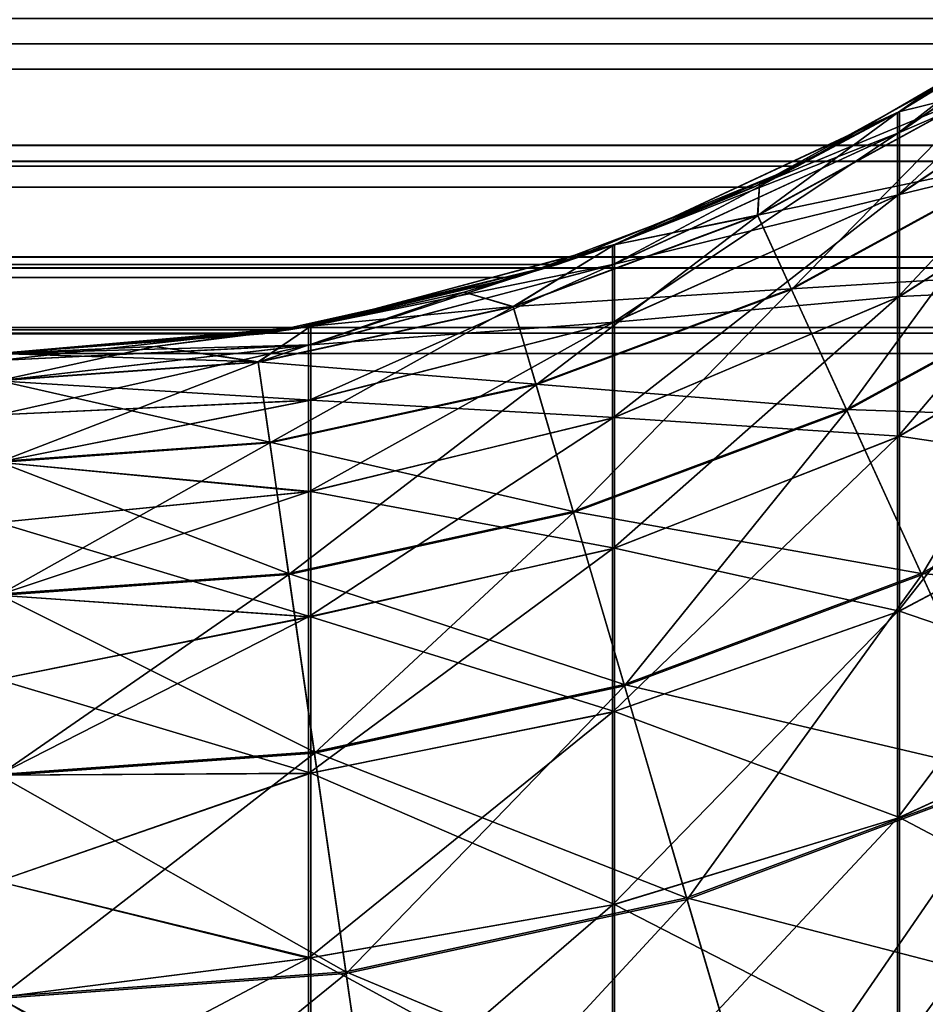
# Model space of a CAD drawing. Extents: x -547 to 547, y 0 to 578.
# Tile 185 of 256: x -361.988 to -361.485, y 558.639 to 559.185. Entities that reach past the tile are written whole.
import ezdxf

# ---------------------------------------------------------------- set-up
doc = ezdxf.new("R2010")
doc.units = 0
doc.header["$LTSCALE"] = 65.185185
for name, color, linetype in [('104', 7, 'CONTINUOUS'), ('106', 7, 'CONTINUOUS'), ('107', 7, 'CONTINUOUS'), ('109', 7, 'CONTINUOUS'), ('121', 7, 'CONTINUOUS'), ('128', 7, 'CONTINUOUS'), ('136', 7, 'CONTINUOUS'), ('144', 7, 'CONTINUOUS'), ('20', 7, 'CONTINUOUS'), ('3', 7, 'CONTINUOUS'), ('332', 7, 'CONTINUOUS'), ('335', 7, 'CONTINUOUS'), ('78', 7, 'CONTINUOUS'), ('82', 7, 'CONTINUOUS'), ('9', 7, 'CONTINUOUS')]:
    doc.layers.add(name, color=color, linetype=linetype)

msp = doc.modelspace()

# ---------------------------------------------------------------- linework, layer by layer
at = {"layer": '104', "color": 7, "linetype": 'CONTINUOUS'}
for points in [[(-361.5, 559.13397, -48.9), (-361.42642, 559.18085, -48.9), (-361.45115, 559.14597, -49.07365), (-361.5, 559.13397, -48.9)], [(-361.57827, 559.07655, -49.07365), (-361.5, 559.13397, -48.9), (-361.45115, 559.14597, -49.07365), (-361.57827, 559.07655, -49.07365)], [(-361.57827, 559.07655, -49.07365), (-361.45115, 559.14597, -49.07365), (-361.55951, 559.03546, -49.24218), (-361.57827, 559.07655, -49.07365)], [(-361.55951, 559.03546, -49.24218), (-361.45115, 559.14597, -49.07365), (-361.42672, 559.10796, -49.24218), (-361.55951, 559.03546, -49.24218)], [(-361.57738, 559.09369, -48.9), (-361.5, 559.13397, -48.9), (-361.57827, 559.07655, -49.07365), (-361.57738, 559.09369, -48.9)], [(-361.55951, 559.03546, -49.24218), (-361.42672, 559.10796, -49.24218), (-361.52886, 558.96834, -49.4003), (-361.55951, 559.03546, -49.24218)], [(-361.52886, 558.96834, -49.4003), (-361.42672, 559.10796, -49.24218), (-361.38683, 559.04589, -49.4003), (-361.52886, 558.96834, -49.4003)], [(-361.65798, 559.06031, -48.9), (-361.57738, 559.09369, -48.9), (-361.57827, 559.07655, -49.07365), (-361.65798, 559.06031, -48.9)], [(-361.71399, 559.02593, -49.07365), (-361.65798, 559.06031, -48.9), (-361.57827, 559.07655, -49.07365), (-361.71399, 559.02593, -49.07365)], [(-361.71399, 559.02593, -49.07365), (-361.57827, 559.07655, -49.07365), (-361.70126, 558.98259, -49.24218), (-361.71399, 559.02593, -49.07365)], [(-361.70126, 558.98259, -49.24218), (-361.57827, 559.07655, -49.07365), (-361.55951, 559.03546, -49.24218), (-361.70126, 558.98259, -49.24218)], [(-361.74118, 559.03407, -48.9), (-361.65798, 559.06031, -48.9), (-361.71399, 559.02593, -49.07365), (-361.74118, 559.03407, -48.9)], [(-361.52886, 558.96834, -49.4003), (-361.38683, 559.04589, -49.4003), (-361.48726, 558.87725, -49.54319), (-361.52886, 558.96834, -49.4003)], [(-361.48726, 558.87725, -49.54319), (-361.38683, 559.04589, -49.4003), (-361.33269, 558.96165, -49.54319), (-361.48726, 558.87725, -49.54319)], [(-361.70126, 558.98259, -49.24218), (-361.55951, 559.03546, -49.24218), (-361.68047, 558.91179, -49.4003), (-361.70126, 558.98259, -49.24218)], [(-361.68047, 558.91179, -49.4003), (-361.55951, 559.03546, -49.24218), (-361.52886, 558.96834, -49.4003), (-361.68047, 558.91179, -49.4003)], [(-361.82635, 559.01519, -48.9), (-361.74118, 559.03407, -48.9), (-361.85552, 558.99514, -49.07365), (-361.82635, 559.01519, -48.9)], [(-361.85552, 558.99514, -49.07365), (-361.74118, 559.03407, -48.9), (-361.71399, 559.02593, -49.07365), (-361.85552, 558.99514, -49.07365)], [(-361.85552, 558.99514, -49.07365), (-361.71399, 559.02593, -49.07365), (-361.84909, 558.95043, -49.24218), (-361.85552, 558.99514, -49.07365)], [(-361.84909, 558.95043, -49.24218), (-361.71399, 559.02593, -49.07365), (-361.70126, 558.98259, -49.24218), (-361.84909, 558.95043, -49.24218)], [(-361.91284, 559.00381, -48.9), (-361.82635, 559.01519, -48.9), (-361.85552, 558.99514, -49.07365), (-361.91284, 559.00381, -48.9)], [(-362, 559, -48.9), (-361.91284, 559.00381, -48.9), (-362, 558.98481, -49.07365), (-362, 559, -48.9)], [(-362, 558.98481, -49.07365), (-361.91284, 559.00381, -48.9), (-361.85552, 558.99514, -49.07365), (-362, 558.98481, -49.07365)], [(-362, 558.93963, -49.24218), (-362, 558.98481, -49.07365), (-361.85552, 558.99514, -49.07365), (-362, 558.93963, -49.24218)], [(-362, 558.93963, -49.24218), (-361.85552, 558.99514, -49.07365), (-361.84909, 558.95043, -49.24218), (-362, 558.93963, -49.24218)], [(-361.84909, 558.95043, -49.24218), (-361.70126, 558.98259, -49.24218), (-361.83859, 558.87739, -49.4003), (-361.84909, 558.95043, -49.24218)], [(-361.83859, 558.87739, -49.4003), (-361.70126, 558.98259, -49.24218), (-361.68047, 558.91179, -49.4003), (-361.83859, 558.87739, -49.4003)], [(-361.68047, 558.91179, -49.4003), (-361.52886, 558.96834, -49.4003), (-361.65226, 558.81571, -49.54319), (-361.68047, 558.91179, -49.4003)], [(-361.65226, 558.81571, -49.54319), (-361.52886, 558.96834, -49.4003), (-361.48726, 558.87725, -49.54319), (-361.65226, 558.81571, -49.54319)], [(-361.48726, 558.87725, -49.54319), (-361.33269, 558.96165, -49.54319), (-361.43597, 558.76495, -49.66649), (-361.48726, 558.87725, -49.54319)], [(-362, 558.86585, -49.4003), (-362, 558.93963, -49.24218), (-361.84909, 558.95043, -49.24218), (-362, 558.86585, -49.4003)], [(-362, 558.86585, -49.4003), (-361.84909, 558.95043, -49.24218), (-361.83859, 558.87739, -49.4003), (-362, 558.86585, -49.4003)], [(-361.83859, 558.87739, -49.4003), (-361.68047, 558.91179, -49.4003), (-361.82434, 558.77827, -49.54319), (-361.83859, 558.87739, -49.4003)], [(-361.82434, 558.77827, -49.54319), (-361.68047, 558.91179, -49.4003), (-361.65226, 558.81571, -49.54319), (-361.82434, 558.77827, -49.54319)], [(-362, 558.76571, -49.54319), (-362, 558.86585, -49.4003), (-361.83859, 558.87739, -49.4003), (-362, 558.76571, -49.54319)], [(-362, 558.76571, -49.54319), (-361.83859, 558.87739, -49.4003), (-361.82434, 558.77827, -49.54319), (-362, 558.76571, -49.54319)], [(-361.65226, 558.81571, -49.54319), (-361.48726, 558.87725, -49.54319), (-361.61748, 558.69725, -49.66649), (-361.65226, 558.81571, -49.54319)], [(-361.61748, 558.69725, -49.66649), (-361.48726, 558.87725, -49.54319), (-361.43597, 558.76495, -49.66649), (-361.61748, 558.69725, -49.66649)], [(-361.82434, 558.77827, -49.54319), (-361.65226, 558.81571, -49.54319), (-361.80677, 558.65607, -49.66649), (-361.82434, 558.77827, -49.54319)], [(-361.80677, 558.65607, -49.66649), (-361.65226, 558.81571, -49.54319), (-361.61748, 558.69725, -49.66649), (-361.80677, 558.65607, -49.66649)], [(-362, 558.64225, -49.66649), (-362, 558.76571, -49.54319), (-361.82434, 558.77827, -49.54319), (-362, 558.64225, -49.66649)], [(-362, 558.64225, -49.66649), (-361.82434, 558.77827, -49.54319), (-361.80677, 558.65607, -49.66649), (-362, 558.64225, -49.66649)], [(-361.61748, 558.69725, -49.66649), (-361.43597, 558.76495, -49.66649), (-361.57719, 558.56004, -49.76646), (-361.61748, 558.69725, -49.66649)], [(-361.57719, 558.56004, -49.76646), (-361.43597, 558.76495, -49.66649), (-361.37656, 558.63486, -49.76646), (-361.57719, 558.56004, -49.76646)], [(-361.80677, 558.65607, -49.66649), (-361.61748, 558.69725, -49.66649), (-361.78642, 558.51452, -49.76646), (-361.80677, 558.65607, -49.66649)], [(-361.78642, 558.51452, -49.76646), (-361.61748, 558.69725, -49.66649), (-361.57719, 558.56004, -49.76646), (-361.78642, 558.51452, -49.76646)], [(-362, 558.49924, -49.76646), (-362, 558.64225, -49.66649), (-361.80677, 558.65607, -49.66649), (-362, 558.49924, -49.76646)], [(-362, 558.49924, -49.76646), (-361.80677, 558.65607, -49.66649), (-361.78642, 558.51452, -49.76646), (-362, 558.49924, -49.76646)]]:
    msp.add_3dface(points, dxfattribs=at)
at = {"layer": '106', "color": 7, "linetype": 'CONTINUOUS'}
for points in [[(-361.35775, 559.23351, -35.9), (-361.50076, 559.13354, -35.9), (-361.50076, 559.122, -35.73868), (-361.35775, 559.23351, -35.9)], [(-361.35775, 559.23351, -35.9), (-361.50076, 559.122, -35.73868), (-361.35775, 559.22095, -35.72445), (-361.35775, 559.23351, -35.9)], [(-361.50076, 559.122, -35.73868), (-361.50076, 559.08762, -35.58065), (-361.35775, 559.22095, -35.72445), (-361.50076, 559.122, -35.73868)], [(-361.35775, 559.22095, -35.72445), (-361.50076, 559.08762, -35.58065), (-361.35775, 559.18354, -35.55248), (-361.35775, 559.22095, -35.72445)], [(-361.50076, 559.08762, -35.58065), (-361.50076, 559.0311, -35.42911), (-361.35775, 559.18354, -35.55248), (-361.50076, 559.08762, -35.58065)], [(-361.35775, 559.18354, -35.55248), (-361.50076, 559.0311, -35.42911), (-361.35775, 559.12204, -35.38758), (-361.35775, 559.18354, -35.55248)], [(-361.50076, 559.13354, -35.9), (-361.65896, 559.05995, -35.9), (-361.65896, 559.04916, -35.74915), (-361.50076, 559.13354, -35.9)], [(-361.50076, 559.13354, -35.9), (-361.65896, 559.04916, -35.74915), (-361.50076, 559.122, -35.73868), (-361.50076, 559.13354, -35.9)], [(-361.65896, 559.04916, -35.74915), (-361.65896, 559.01701, -35.60138), (-361.50076, 559.122, -35.73868), (-361.65896, 559.04916, -35.74915)], [(-361.50076, 559.122, -35.73868), (-361.65896, 559.01701, -35.60138), (-361.50076, 559.08762, -35.58065), (-361.50076, 559.122, -35.73868)], [(-361.50076, 559.0311, -35.42911), (-361.50076, 558.95359, -35.28716), (-361.35775, 559.12204, -35.38758), (-361.50076, 559.0311, -35.42911)], [(-361.35775, 559.12204, -35.38758), (-361.50076, 558.95359, -35.28716), (-361.35775, 559.03769, -35.23312), (-361.35775, 559.12204, -35.38758)], [(-361.65896, 559.01701, -35.60138), (-361.65896, 558.96416, -35.45968), (-361.50076, 559.08762, -35.58065), (-361.65896, 559.01701, -35.60138)], [(-361.50076, 559.08762, -35.58065), (-361.65896, 558.96416, -35.45968), (-361.50076, 559.0311, -35.42911), (-361.50076, 559.08762, -35.58065)], [(-361.65896, 559.05995, -35.9), (-361.82756, 559.01498, -35.9), (-361.82756, 559.00465, -35.75555), (-361.65896, 559.05995, -35.9)], [(-361.65896, 559.05995, -35.9), (-361.82756, 559.00465, -35.75555), (-361.65896, 559.04916, -35.74915), (-361.65896, 559.05995, -35.9)], [(-361.82756, 559.00465, -35.75555), (-361.82756, 558.97387, -35.61405), (-361.65896, 559.04916, -35.74915), (-361.82756, 559.00465, -35.75555)], [(-361.65896, 559.04916, -35.74915), (-361.82756, 558.97387, -35.61405), (-361.65896, 559.01701, -35.60138), (-361.65896, 559.04916, -35.74915)], [(-361.50076, 558.95359, -35.28716), (-361.50076, 558.85667, -35.15769), (-361.35775, 559.03769, -35.23312), (-361.50076, 558.95359, -35.28716)], [(-361.35775, 559.03769, -35.23312), (-361.50076, 558.85667, -35.15769), (-361.35775, 558.93222, -35.09222), (-361.35775, 559.03769, -35.23312)], [(-361.65896, 558.96416, -35.45968), (-361.65896, 558.89169, -35.32695), (-361.50076, 559.0311, -35.42911), (-361.65896, 558.96416, -35.45968)], [(-361.50076, 559.0311, -35.42911), (-361.65896, 558.89169, -35.32695), (-361.50076, 558.95359, -35.28716), (-361.50076, 559.0311, -35.42911)], [(-361.82756, 559.01498, -35.9), (-362, 559, -35.9), (-362, 558.99619, -35.81284), (-361.82756, 559.01498, -35.9)], [(-361.82756, 559.01498, -35.9), (-362, 558.99619, -35.81284), (-361.82756, 559.00465, -35.75555), (-361.82756, 559.01498, -35.9)], [(-361.82756, 558.97387, -35.61405), (-361.82756, 558.92326, -35.47836), (-361.65896, 559.01701, -35.60138), (-361.82756, 558.97387, -35.61405)], [(-361.65896, 559.01701, -35.60138), (-361.82756, 558.92326, -35.47836), (-361.65896, 558.96416, -35.45968), (-361.65896, 559.01701, -35.60138)], [(-362, 558.99619, -35.81284), (-362, 558.98481, -35.72635), (-361.82756, 559.00465, -35.75555), (-362, 558.99619, -35.81284)], [(-362, 558.98481, -35.72635), (-362, 558.96593, -35.64118), (-361.82756, 559.00465, -35.75555), (-362, 558.98481, -35.72635)], [(-361.82756, 559.00465, -35.75555), (-362, 558.96593, -35.64118), (-361.82756, 558.97387, -35.61405), (-361.82756, 559.00465, -35.75555)], [(-362, 558.96593, -35.64118), (-362, 558.93969, -35.55798), (-361.82756, 558.97387, -35.61405), (-362, 558.96593, -35.64118)], [(-361.82756, 558.97387, -35.61405), (-362, 558.93969, -35.55798), (-361.82756, 558.92326, -35.47836), (-361.82756, 558.97387, -35.61405)], [(-361.82756, 558.92326, -35.47836), (-361.82756, 558.85386, -35.35126), (-361.65896, 558.96416, -35.45968), (-361.82756, 558.92326, -35.47836)], [(-361.65896, 558.96416, -35.45968), (-361.82756, 558.85386, -35.35126), (-361.65896, 558.89169, -35.32695), (-361.65896, 558.96416, -35.45968)], [(-361.65896, 558.89169, -35.32695), (-361.65896, 558.80106, -35.20588), (-361.50076, 558.95359, -35.28716), (-361.65896, 558.89169, -35.32695)], [(-361.50076, 558.95359, -35.28716), (-361.65896, 558.80106, -35.20588), (-361.50076, 558.85667, -35.15769), (-361.50076, 558.95359, -35.28716)], [(-362, 558.93969, -35.55798), (-362, 558.90631, -35.47738), (-361.82756, 558.92326, -35.47836), (-362, 558.93969, -35.55798)], [(-361.50076, 558.85667, -35.15769), (-361.50076, 558.74231, -35.04333), (-361.35775, 558.93222, -35.09222), (-361.50076, 558.85667, -35.15769)], [(-361.35775, 558.93222, -35.09222), (-361.50076, 558.74231, -35.04333), (-361.35775, 558.80778, -34.96778), (-361.35775, 558.93222, -35.09222)], [(-362, 558.90631, -35.47738), (-362, 558.86603, -35.4), (-361.82756, 558.92326, -35.47836), (-362, 558.90631, -35.47738)], [(-361.82756, 558.92326, -35.47836), (-362, 558.86603, -35.4), (-361.82756, 558.85386, -35.35126), (-361.82756, 558.92326, -35.47836)], [(-361.82756, 558.85386, -35.35126), (-361.82756, 558.76707, -35.23533), (-361.65896, 558.89169, -35.32695), (-361.82756, 558.85386, -35.35126)], [(-361.65896, 558.89169, -35.32695), (-361.82756, 558.76707, -35.23533), (-361.65896, 558.80106, -35.20588), (-361.65896, 558.89169, -35.32695)], [(-362, 558.86603, -35.4), (-362, 558.81915, -35.32642), (-361.82756, 558.85386, -35.35126), (-362, 558.86603, -35.4)], [(-361.65896, 558.80106, -35.20588), (-361.65896, 558.69412, -35.09894), (-361.50076, 558.85667, -35.15769), (-361.65896, 558.80106, -35.20588)], [(-361.50076, 558.85667, -35.15769), (-361.65896, 558.69412, -35.09894), (-361.50076, 558.74231, -35.04333), (-361.50076, 558.85667, -35.15769)], [(-362, 558.81915, -35.32642), (-362, 558.76604, -35.25721), (-361.82756, 558.85386, -35.35126), (-362, 558.81915, -35.32642)], [(-361.82756, 558.85386, -35.35126), (-362, 558.76604, -35.25721), (-361.82756, 558.76707, -35.23533), (-361.82756, 558.85386, -35.35126)], [(-361.50076, 558.74231, -35.04333), (-361.50076, 558.61284, -34.94641), (-361.35775, 558.80778, -34.96778), (-361.50076, 558.74231, -35.04333)], [(-361.35775, 558.80778, -34.96778), (-361.50076, 558.61284, -34.94641), (-361.35775, 558.66688, -34.86231), (-361.35775, 558.80778, -34.96778)], [(-361.82756, 558.76707, -35.23533), (-361.82756, 558.66467, -35.13293), (-361.65896, 558.80106, -35.20588), (-361.82756, 558.76707, -35.23533)], [(-361.65896, 558.80106, -35.20588), (-361.82756, 558.66467, -35.13293), (-361.65896, 558.69412, -35.09894), (-361.65896, 558.80106, -35.20588)], [(-362, 558.76604, -35.25721), (-362, 558.70711, -35.19289), (-361.82756, 558.76707, -35.23533), (-362, 558.76604, -35.25721)], [(-361.82756, 558.76707, -35.23533), (-362, 558.70711, -35.19289), (-361.82756, 558.66467, -35.13293), (-361.82756, 558.76707, -35.23533)], [(-361.65896, 558.69412, -35.09894), (-361.65896, 558.57305, -35.00831), (-361.50076, 558.74231, -35.04333), (-361.65896, 558.69412, -35.09894)], [(-361.50076, 558.74231, -35.04333), (-361.65896, 558.57305, -35.00831), (-361.50076, 558.61284, -34.94641), (-361.50076, 558.74231, -35.04333)], [(-362, 558.70711, -35.19289), (-362, 558.64279, -35.13396), (-361.82756, 558.66467, -35.13293), (-362, 558.70711, -35.19289)], [(-361.82756, 558.66467, -35.13293), (-361.82756, 558.54874, -35.04614), (-361.65896, 558.69412, -35.09894), (-361.82756, 558.66467, -35.13293)], [(-361.65896, 558.69412, -35.09894), (-361.82756, 558.54874, -35.04614), (-361.65896, 558.57305, -35.00831), (-361.65896, 558.69412, -35.09894)], [(-362, 558.64279, -35.13396), (-362, 558.57358, -35.08085), (-361.82756, 558.66467, -35.13293), (-362, 558.64279, -35.13396)], [(-361.82756, 558.66467, -35.13293), (-362, 558.57358, -35.08085), (-361.82756, 558.54874, -35.04614), (-361.82756, 558.66467, -35.13293)], [(-361.50076, 558.61284, -34.94641), (-361.50076, 558.47089, -34.8689), (-361.35775, 558.66688, -34.86231), (-361.50076, 558.61284, -34.94641)], [(-361.35775, 558.66688, -34.86231), (-361.50076, 558.47089, -34.8689), (-361.35775, 558.51242, -34.77796), (-361.35775, 558.66688, -34.86231)]]:
    msp.add_3dface(points, dxfattribs=at)
at = {"layer": '107', "color": 7, "linetype": 'CONTINUOUS'}
for points in [[(-361.42642, 559.18085, 41.9), (-361.5, 559.13397, 41.9), (-361.45126, 559.14614, 42.07244), (-361.42642, 559.18085, 41.9)], [(-361.45126, 559.14614, 42.07244), (-361.57738, 559.09369, 41.9), (-361.57836, 559.07674, 42.07244), (-361.45126, 559.14614, 42.07244)], [(-361.45126, 559.14614, 42.07244), (-361.57836, 559.07674, 42.07244), (-361.42695, 559.10831, 42.24104), (-361.45126, 559.14614, 42.07244)], [(-361.5, 559.13397, 41.9), (-361.57738, 559.09369, 41.9), (-361.45126, 559.14614, 42.07244), (-361.5, 559.13397, 41.9)], [(-361.42695, 559.10831, 42.24104), (-361.57836, 559.07674, 42.07244), (-361.55968, 559.03584, 42.24104), (-361.42695, 559.10831, 42.24104)], [(-361.42695, 559.10831, 42.24104), (-361.55968, 559.03584, 42.24104), (-361.38716, 559.04641, 42.39924), (-361.42695, 559.10831, 42.24104)], [(-361.57738, 559.09369, 41.9), (-361.65798, 559.06031, 41.9), (-361.57836, 559.07674, 42.07244), (-361.57738, 559.09369, 41.9)], [(-361.57836, 559.07674, 42.07244), (-361.65798, 559.06031, 41.9), (-361.71405, 559.02613, 42.07244), (-361.57836, 559.07674, 42.07244)], [(-361.57836, 559.07674, 42.07244), (-361.71405, 559.02613, 42.07244), (-361.55968, 559.03584, 42.24104), (-361.57836, 559.07674, 42.07244)], [(-361.65798, 559.06031, 41.9), (-361.74118, 559.03407, 41.9), (-361.71405, 559.02613, 42.07244), (-361.65798, 559.06031, 41.9)], [(-361.38716, 559.04641, 42.39924), (-361.55968, 559.03584, 42.24104), (-361.52911, 558.9689, 42.39924), (-361.38716, 559.04641, 42.39924)], [(-361.38716, 559.04641, 42.39924), (-361.52911, 558.9689, 42.39924), (-361.33312, 558.96231, 42.54225), (-361.38716, 559.04641, 42.39924)], [(-361.55968, 559.03584, 42.24104), (-361.71405, 559.02613, 42.07244), (-361.70138, 558.98299, 42.24104), (-361.55968, 559.03584, 42.24104)], [(-361.55968, 559.03584, 42.24104), (-361.70138, 558.98299, 42.24104), (-361.52911, 558.9689, 42.39924), (-361.55968, 559.03584, 42.24104)], [(-361.74118, 559.03407, 41.9), (-361.82635, 559.01519, 41.9), (-361.71405, 559.02613, 42.07244), (-361.74118, 559.03407, 41.9)], [(-361.71405, 559.02613, 42.07244), (-361.82635, 559.01519, 41.9), (-361.85555, 558.99535, 42.07244), (-361.71405, 559.02613, 42.07244)], [(-361.71405, 559.02613, 42.07244), (-361.85555, 558.99535, 42.07244), (-361.70138, 558.98299, 42.24104), (-361.71405, 559.02613, 42.07244)], [(-361.82635, 559.01519, 41.9), (-361.91284, 559.00381, 41.9), (-361.85555, 558.99535, 42.07244), (-361.82635, 559.01519, 41.9)], [(-361.91284, 559.00381, 41.9), (-362, 559, 41.9), (-361.85555, 558.99535, 42.07244), (-361.91284, 559.00381, 41.9)], [(-362, 559, 41.9), (-362, 558.98502, 42.07244), (-361.85555, 558.99535, 42.07244), (-362, 559, 41.9)], [(-361.85555, 558.99535, 42.07244), (-362, 558.98502, 42.07244), (-361.84915, 558.95084, 42.24104), (-361.85555, 558.99535, 42.07244)], [(-361.70138, 558.98299, 42.24104), (-361.85555, 558.99535, 42.07244), (-361.84915, 558.95084, 42.24104), (-361.70138, 558.98299, 42.24104)], [(-362, 558.98502, 42.07244), (-362, 558.94005, 42.24104), (-361.84915, 558.95084, 42.24104), (-362, 558.98502, 42.07244)], [(-361.70138, 558.98299, 42.24104), (-361.84915, 558.95084, 42.24104), (-361.68065, 558.91238, 42.39924), (-361.70138, 558.98299, 42.24104)], [(-361.52911, 558.9689, 42.39924), (-361.70138, 558.98299, 42.24104), (-361.68065, 558.91238, 42.39924), (-361.52911, 558.9689, 42.39924)], [(-361.52911, 558.9689, 42.39924), (-361.68065, 558.91238, 42.39924), (-361.48758, 558.87796, 42.54225), (-361.52911, 558.9689, 42.39924)], [(-361.33312, 558.96231, 42.54225), (-361.52911, 558.9689, 42.39924), (-361.48758, 558.87796, 42.54225), (-361.33312, 558.96231, 42.54225)], [(-361.33312, 558.96231, 42.54225), (-361.48758, 558.87796, 42.54225), (-361.26645, 558.85858, 42.66571), (-361.33312, 558.96231, 42.54225)], [(-361.84915, 558.95084, 42.24104), (-362, 558.94005, 42.24104), (-361.83868, 558.878, 42.39924), (-361.84915, 558.95084, 42.24104)], [(-361.68065, 558.91238, 42.39924), (-361.84915, 558.95084, 42.24104), (-361.83868, 558.878, 42.39924), (-361.68065, 558.91238, 42.39924)], [(-362, 558.94005, 42.24104), (-362, 558.86646, 42.39924), (-361.83868, 558.878, 42.39924), (-362, 558.94005, 42.24104)], [(-361.68065, 558.91238, 42.39924), (-361.83868, 558.878, 42.39924), (-361.65248, 558.81646, 42.54225), (-361.68065, 558.91238, 42.39924)], [(-361.48758, 558.87796, 42.54225), (-361.68065, 558.91238, 42.39924), (-361.65248, 558.81646, 42.54225), (-361.48758, 558.87796, 42.54225)], [(-361.83868, 558.878, 42.39924), (-362, 558.86646, 42.39924), (-361.82445, 558.77905, 42.54225), (-361.83868, 558.878, 42.39924)], [(-361.65248, 558.81646, 42.54225), (-361.83868, 558.878, 42.39924), (-361.82445, 558.77905, 42.54225), (-361.65248, 558.81646, 42.54225)], [(-361.48758, 558.87796, 42.54225), (-361.65248, 558.81646, 42.54225), (-361.43636, 558.7658, 42.66571), (-361.48758, 558.87796, 42.54225)], [(-361.26645, 558.85858, 42.66571), (-361.48758, 558.87796, 42.54225), (-361.43636, 558.7658, 42.66571), (-361.26645, 558.85858, 42.66571)], [(-362, 558.86646, 42.39924), (-362, 558.76649, 42.54225), (-361.82445, 558.77905, 42.54225), (-362, 558.86646, 42.39924)], [(-361.65248, 558.81646, 42.54225), (-361.82445, 558.77905, 42.54225), (-361.61774, 558.69815, 42.66571), (-361.65248, 558.81646, 42.54225)], [(-361.43636, 558.7658, 42.66571), (-361.65248, 558.81646, 42.54225), (-361.61774, 558.69815, 42.66571), (-361.43636, 558.7658, 42.66571)], [(-361.82445, 558.77905, 42.54225), (-362, 558.76649, 42.54225), (-361.80691, 558.657, 42.66571), (-361.82445, 558.77905, 42.54225)], [(-361.61774, 558.69815, 42.66571), (-361.82445, 558.77905, 42.54225), (-361.80691, 558.657, 42.66571), (-361.61774, 558.69815, 42.66571)], [(-362, 558.76649, 42.54225), (-362, 558.64319, 42.66571), (-361.80691, 558.657, 42.66571), (-362, 558.76649, 42.54225)], [(-361.43636, 558.7658, 42.66571), (-361.61774, 558.69815, 42.66571), (-361.377, 558.63583, 42.76585), (-361.43636, 558.7658, 42.66571)], [(-361.61774, 558.69815, 42.66571), (-361.80691, 558.657, 42.66571), (-361.57749, 558.56105, 42.76585), (-361.61774, 558.69815, 42.66571)], [(-361.377, 558.63583, 42.76585), (-361.61774, 558.69815, 42.66571), (-361.57749, 558.56105, 42.76585), (-361.377, 558.63583, 42.76585)], [(-361.80691, 558.657, 42.66571), (-362, 558.64319, 42.66571), (-361.78657, 558.51557, 42.76585), (-361.80691, 558.657, 42.66571)], [(-361.57749, 558.56105, 42.76585), (-361.80691, 558.657, 42.66571), (-361.78657, 558.51557, 42.76585), (-361.57749, 558.56105, 42.76585)], [(-362, 558.64319, 42.66571), (-362, 558.5003, 42.76585), (-361.78657, 558.51557, 42.76585), (-362, 558.64319, 42.66571)]]:
    msp.add_3dface(points, dxfattribs=at)
at = {"layer": '109', "color": 7, "linetype": 'CONTINUOUS'}
for points in [[(-361.4997, 559.13415, 28.9), (-361.35681, 559.23429, 28.9), (-361.35681, 559.22173, 28.72434), (-361.4997, 559.13415, 28.9)], [(-361.4997, 559.12261, 28.73859), (-361.4997, 559.13415, 28.9), (-361.35681, 559.22173, 28.72434), (-361.4997, 559.12261, 28.73859)], [(-361.35681, 559.18429, 28.55226), (-361.4997, 559.12261, 28.73859), (-361.35681, 559.22173, 28.72434), (-361.35681, 559.18429, 28.55226)], [(-361.4997, 559.08821, 28.58047), (-361.4997, 559.12261, 28.73859), (-361.35681, 559.18429, 28.55226), (-361.4997, 559.08821, 28.58047)], [(-361.35681, 559.12275, 28.38726), (-361.4997, 559.08821, 28.58047), (-361.35681, 559.18429, 28.55226), (-361.35681, 559.12275, 28.38726)], [(-361.65782, 559.06037, 28.9), (-361.4997, 559.13415, 28.9), (-361.4997, 559.12261, 28.73859), (-361.65782, 559.06037, 28.9)], [(-361.65782, 559.04957, 28.74909), (-361.65782, 559.06037, 28.9), (-361.4997, 559.12261, 28.73859), (-361.65782, 559.04957, 28.74909)], [(-361.4997, 559.08821, 28.58047), (-361.65782, 559.04957, 28.74909), (-361.4997, 559.12261, 28.73859), (-361.4997, 559.08821, 28.58047)], [(-361.4997, 559.03166, 28.42886), (-361.4997, 559.08821, 28.58047), (-361.35681, 559.12275, 28.38726), (-361.4997, 559.03166, 28.42886)], [(-361.35681, 559.03835, 28.23269), (-361.4997, 559.03166, 28.42886), (-361.35681, 559.12275, 28.38726), (-361.35681, 559.03835, 28.23269)], [(-361.65782, 559.01741, 28.60126), (-361.65782, 559.04957, 28.74909), (-361.4997, 559.08821, 28.58047), (-361.65782, 559.01741, 28.60126)], [(-361.4997, 559.03166, 28.42886), (-361.65782, 559.01741, 28.60126), (-361.4997, 559.08821, 28.58047), (-361.4997, 559.03166, 28.42886)], [(-361.82635, 559.01519, 28.9), (-361.65782, 559.06037, 28.9), (-361.65782, 559.04957, 28.74909), (-361.82635, 559.01519, 28.9)], [(-361.82635, 559.00486, 28.75552), (-361.82635, 559.01519, 28.9), (-361.65782, 559.04957, 28.74909), (-361.82635, 559.00486, 28.75552)], [(-361.65782, 559.01741, 28.60126), (-361.82635, 559.00486, 28.75552), (-361.65782, 559.04957, 28.74909), (-361.65782, 559.01741, 28.60126)], [(-361.4997, 558.95411, 28.28683), (-361.4997, 559.03166, 28.42886), (-361.35681, 559.03835, 28.23269), (-361.4997, 558.95411, 28.28683)], [(-361.35681, 558.93282, 28.09171), (-361.4997, 558.95411, 28.28683), (-361.35681, 559.03835, 28.23269), (-361.35681, 558.93282, 28.09171)], [(-361.65782, 558.96454, 28.45951), (-361.65782, 559.01741, 28.60126), (-361.4997, 559.03166, 28.42886), (-361.65782, 558.96454, 28.45951)], [(-361.4997, 558.95411, 28.28683), (-361.65782, 558.96454, 28.45951), (-361.4997, 559.03166, 28.42886), (-361.4997, 558.95411, 28.28683)], [(-362, 559, 28.9), (-361.82635, 559.01519, 28.9), (-361.82635, 559.00486, 28.75552), (-362, 559, 28.9)], [(-361.82635, 558.97407, 28.61399), (-361.82635, 559.00486, 28.75552), (-361.65782, 559.01741, 28.60126), (-361.82635, 558.97407, 28.61399)], [(-361.65782, 558.96454, 28.45951), (-361.82635, 558.97407, 28.61399), (-361.65782, 559.01741, 28.60126), (-361.65782, 558.96454, 28.45951)], [(-362, 558.99619, 28.81284), (-362, 559, 28.9), (-361.82635, 559.00486, 28.75552), (-362, 558.99619, 28.81284)], [(-362, 558.98481, 28.72635), (-362, 558.99619, 28.81284), (-361.82635, 559.00486, 28.75552), (-362, 558.98481, 28.72635)], [(-361.82635, 558.97407, 28.61399), (-362, 558.98481, 28.72635), (-361.82635, 559.00486, 28.75552), (-361.82635, 558.97407, 28.61399)], [(-362, 558.96593, 28.64118), (-362, 558.98481, 28.72635), (-361.82635, 558.97407, 28.61399), (-362, 558.96593, 28.64118)], [(-362, 558.93969, 28.55798), (-362, 558.96593, 28.64118), (-361.82635, 558.97407, 28.61399), (-362, 558.93969, 28.55798)], [(-361.82635, 558.92345, 28.47827), (-362, 558.93969, 28.55798), (-361.82635, 558.97407, 28.61399), (-361.82635, 558.92345, 28.47827)], [(-361.82635, 558.92345, 28.47827), (-361.82635, 558.97407, 28.61399), (-361.65782, 558.96454, 28.45951), (-361.82635, 558.92345, 28.47827)], [(-361.65782, 558.89204, 28.32672), (-361.82635, 558.92345, 28.47827), (-361.65782, 558.96454, 28.45951), (-361.65782, 558.89204, 28.32672)], [(-361.65782, 558.89204, 28.32672), (-361.65782, 558.96454, 28.45951), (-361.4997, 558.95411, 28.28683), (-361.65782, 558.89204, 28.32672)], [(-361.4997, 558.85713, 28.15729), (-361.65782, 558.89204, 28.32672), (-361.4997, 558.95411, 28.28683), (-361.4997, 558.85713, 28.15729)], [(-361.4997, 558.85713, 28.15729), (-361.4997, 558.95411, 28.28683), (-361.35681, 558.93282, 28.09171), (-361.4997, 558.85713, 28.15729)], [(-362, 558.90631, 28.47738), (-362, 558.93969, 28.55798), (-361.82635, 558.92345, 28.47827), (-362, 558.90631, 28.47738)], [(-361.35681, 558.80829, 27.96718), (-361.4997, 558.85713, 28.15729), (-361.35681, 558.93282, 28.09171), (-361.35681, 558.80829, 27.96718)], [(-361.82635, 558.85403, 28.35115), (-362, 558.90631, 28.47738), (-361.82635, 558.92345, 28.47827), (-361.82635, 558.85403, 28.35115)], [(-361.82635, 558.85403, 28.35115), (-361.82635, 558.92345, 28.47827), (-361.65782, 558.89204, 28.32672), (-361.82635, 558.85403, 28.35115)], [(-362, 558.86603, 28.4), (-362, 558.90631, 28.47738), (-361.82635, 558.85403, 28.35115), (-362, 558.86603, 28.4)], [(-361.65782, 558.80137, 28.20561), (-361.82635, 558.85403, 28.35115), (-361.65782, 558.89204, 28.32672), (-361.65782, 558.80137, 28.20561)], [(-361.65782, 558.80137, 28.20561), (-361.65782, 558.89204, 28.32672), (-361.4997, 558.85713, 28.15729), (-361.65782, 558.80137, 28.20561)], [(-362, 558.81915, 28.32642), (-362, 558.86603, 28.4), (-361.82635, 558.85403, 28.35115), (-362, 558.81915, 28.32642)], [(-361.4997, 558.74271, 28.04287), (-361.65782, 558.80137, 28.20561), (-361.4997, 558.85713, 28.15729), (-361.4997, 558.74271, 28.04287)], [(-361.4997, 558.74271, 28.04287), (-361.4997, 558.85713, 28.15729), (-361.35681, 558.80829, 27.96718), (-361.4997, 558.74271, 28.04287)], [(-361.82635, 558.76723, 28.23519), (-362, 558.81915, 28.32642), (-361.82635, 558.85403, 28.35115), (-361.82635, 558.76723, 28.23519)], [(-361.82635, 558.76723, 28.23519), (-361.82635, 558.85403, 28.35115), (-361.65782, 558.80137, 28.20561), (-361.82635, 558.76723, 28.23519)], [(-362, 558.76604, 28.25721), (-362, 558.81915, 28.32642), (-361.82635, 558.76723, 28.23519), (-362, 558.76604, 28.25721)], [(-361.35681, 558.66731, 27.86165), (-361.4997, 558.74271, 28.04287), (-361.35681, 558.80829, 27.96718), (-361.35681, 558.66731, 27.86165)], [(-361.65782, 558.69439, 28.09863), (-361.82635, 558.76723, 28.23519), (-361.65782, 558.80137, 28.20561), (-361.65782, 558.69439, 28.09863)], [(-361.65782, 558.69439, 28.09863), (-361.65782, 558.80137, 28.20561), (-361.4997, 558.74271, 28.04287), (-361.65782, 558.69439, 28.09863)], [(-362, 558.70711, 28.19289), (-362, 558.76604, 28.25721), (-361.82635, 558.76723, 28.23519), (-362, 558.70711, 28.19289)], [(-361.82635, 558.66481, 28.13277), (-362, 558.70711, 28.19289), (-361.82635, 558.76723, 28.23519), (-361.82635, 558.66481, 28.13277)], [(-361.82635, 558.66481, 28.13277), (-361.82635, 558.76723, 28.23519), (-361.65782, 558.69439, 28.09863), (-361.82635, 558.66481, 28.13277)], [(-361.4997, 558.61317, 27.94589), (-361.65782, 558.69439, 28.09863), (-361.4997, 558.74271, 28.04287), (-361.4997, 558.61317, 27.94589)], [(-361.4997, 558.61317, 27.94589), (-361.4997, 558.74271, 28.04287), (-361.35681, 558.66731, 27.86165), (-361.4997, 558.61317, 27.94589)], [(-362, 558.64279, 28.13396), (-362, 558.70711, 28.19289), (-361.82635, 558.66481, 28.13277), (-362, 558.64279, 28.13396)], [(-361.65782, 558.57328, 28.00796), (-361.82635, 558.66481, 28.13277), (-361.65782, 558.69439, 28.09863), (-361.65782, 558.57328, 28.00796)], [(-361.65782, 558.57328, 28.00796), (-361.65782, 558.69439, 28.09863), (-361.4997, 558.61317, 27.94589), (-361.65782, 558.57328, 28.00796)], [(-361.82635, 558.54885, 28.04597), (-362, 558.64279, 28.13396), (-361.82635, 558.66481, 28.13277), (-361.82635, 558.54885, 28.04597)], [(-361.82635, 558.54885, 28.04597), (-361.82635, 558.66481, 28.13277), (-361.65782, 558.57328, 28.00796), (-361.82635, 558.54885, 28.04597)], [(-361.35681, 558.51274, 27.77725), (-361.4997, 558.61317, 27.94589), (-361.35681, 558.66731, 27.86165), (-361.35681, 558.51274, 27.77725)], [(-362, 558.57358, 28.08085), (-362, 558.64279, 28.13396), (-361.82635, 558.54885, 28.04597), (-362, 558.57358, 28.08085)]]:
    msp.add_3dface(points, dxfattribs=at)
at = {"layer": '121', "color": 7, "linetype": 'CONTINUOUS'}
for points in [[(-361.34006, 559.24868, -40.53225), (-361.43957, 559.1718, -40.47717), (-527.8, 559.20516, -40.50382), (-361.34006, 559.24868, -40.53225)], [(-361.46111, 559.15763, -39.73561), (-361.35733, 559.23385, -39.67672), (-527.8, 559.2099, -39.69276), (-361.46111, 559.15763, -39.73561)], [(-527.8, 559.13131, -39.76226), (-361.46111, 559.15763, -39.73561), (-527.8, 559.2099, -39.69276), (-527.8, 559.13131, -39.76226)], [(-527.8, 559.20516, -40.50382), (-361.43957, 559.1718, -40.47717), (-527.8, 559.12739, -40.43341), (-527.8, 559.20516, -40.50382)], [(-361.43957, 559.1718, -40.47717), (-361.55615, 559.1039, -40.40511), (-527.8, 559.12739, -40.43341), (-361.43957, 559.1718, -40.47717)], [(-361.58044, 559.09227, -39.81059), (-361.46111, 559.15763, -39.73561), (-527.8, 559.13131, -39.76226), (-361.58044, 559.09227, -39.81059)], [(-527.8, 559.06895, -39.84663), (-361.58044, 559.09227, -39.81059), (-527.8, 559.13131, -39.76226), (-527.8, 559.06895, -39.84663)], [(-527.8, 559.12739, -40.43341), (-361.55615, 559.1039, -40.40511), (-527.8, 559.06602, -40.34831), (-527.8, 559.12739, -40.43341)], [(-361.55615, 559.1039, -40.40511), (-361.6895, 559.04943, -40.31678), (-527.8, 559.06602, -40.34831), (-361.55615, 559.1039, -40.40511)], [(-361.71262, 559.04218, -39.89899), (-361.58044, 559.09227, -39.81059), (-527.8, 559.06895, -39.84663), (-361.71262, 559.04218, -39.89899)], [(-527.8, 559.02557, -39.94216), (-361.71262, 559.04218, -39.89899), (-527.8, 559.06895, -39.84663), (-527.8, 559.02557, -39.94216)], [(-527.8, 559.06602, -40.34831), (-361.6895, 559.04943, -40.31678), (-527.8, 559.02375, -40.25228), (-527.8, 559.06602, -40.34831)], [(-361.6895, 559.04943, -40.31678), (-361.83856, 559.01312, -40.2139), (-527.8, 559.02375, -40.25228), (-361.6895, 559.04943, -40.31678)], [(-361.85303, 559.01086, -39.99636), (-361.71262, 559.04218, -39.89899), (-527.8, 559.02557, -39.94216), (-361.85303, 559.01086, -39.99636)], [(-527.8, 559.00307, -40.04464), (-361.85303, 559.01086, -39.99636), (-527.8, 559.02557, -39.94216), (-527.8, 559.00307, -40.04464)], [(-527.8, 559.02375, -40.25228), (-361.83856, 559.01312, -40.2139), (-527.8, 559.00246, -40.14955), (-527.8, 559.02375, -40.25228)], [(-361.83856, 559.01312, -40.2139), (-362, 559, -40.1), (-527.8, 559.00246, -40.14955), (-361.83856, 559.01312, -40.2139)], [(-362, 559, -40.1), (-361.85303, 559.01086, -39.99636), (-527.8, 559.00307, -40.04464), (-362, 559, -40.1)]]:
    msp.add_3dface(points, dxfattribs=at)
at = {"layer": '128', "color": 7, "linetype": 'CONTINUOUS'}
for points in [[(-527.8, 559.13131, -19.76226), (-361, 559.19695, -19.70232), (-527.8, 559.2099, -19.69276), (-527.8, 559.13131, -19.76226)], [(-527.8, 559.20516, -20.50382), (-361, 559.18599, -20.48909), (-527.8, 559.12739, -20.43341), (-527.8, 559.20516, -20.50382)], [(-361, 559.11542, -19.78049), (-361, 559.19695, -19.70232), (-527.8, 559.13131, -19.76226), (-361, 559.11542, -19.78049)], [(-361, 559.18599, -20.48909), (-361, 559.10667, -20.40866), (-527.8, 559.12739, -20.43341), (-361, 559.18599, -20.48909)], [(-527.8, 559.06895, -19.84663), (-361, 559.11542, -19.78049), (-527.8, 559.13131, -19.76226), (-527.8, 559.06895, -19.84663)], [(-527.8, 559.12739, -20.43341), (-361, 559.10667, -20.40866), (-527.8, 559.06602, -20.34831), (-527.8, 559.12739, -20.43341)], [(-361, 559.05352, -19.87497), (-361, 559.11542, -19.78049), (-527.8, 559.06895, -19.84663), (-361, 559.05352, -19.87497)], [(-361, 559.10667, -20.40866), (-361, 559.04742, -20.31248), (-527.8, 559.06602, -20.34831), (-361, 559.10667, -20.40866)], [(-527.8, 559.02557, -19.94216), (-361, 559.05352, -19.87497), (-527.8, 559.06895, -19.84663), (-527.8, 559.02557, -19.94216)], [(-527.8, 559.06602, -20.34831), (-361, 559.04742, -20.31248), (-527.8, 559.02375, -20.25228), (-527.8, 559.06602, -20.34831)], [(-361, 559.0144, -19.98096), (-361, 559.05352, -19.87497), (-527.8, 559.02557, -19.94216), (-361, 559.0144, -19.98096)], [(-361, 559.04742, -20.31248), (-361, 559.01127, -20.20544), (-527.8, 559.02375, -20.25228), (-361, 559.04742, -20.31248)], [(-527.8, 559.00307, -20.04464), (-361, 559.0144, -19.98096), (-527.8, 559.02557, -19.94216), (-527.8, 559.00307, -20.04464)], [(-527.8, 559.02375, -20.25228), (-361, 559.01127, -20.20544), (-527.8, 559.00246, -20.14955), (-527.8, 559.02375, -20.25228)], [(-361, 559.00007, -20.09302), (-361, 559.0144, -19.98096), (-527.8, 559.00307, -20.04464), (-361, 559.00007, -20.09302)], [(-361, 559.01127, -20.20544), (-361, 559.00007, -20.09302), (-527.8, 559.00246, -20.14955), (-361, 559.01127, -20.20544)], [(-527.8, 559.00246, -20.14955), (-361, 559.00007, -20.09302), (-527.8, 559.00307, -20.04464), (-527.8, 559.00246, -20.14955)]]:
    msp.add_3dface(points, dxfattribs=at)
at = {"layer": '136', "color": 7, "linetype": 'CONTINUOUS'}
for points in [[(-527.8, 559.13131, 0.23774), (-361, 559.19695, 0.29768), (-527.8, 559.2099, 0.30724), (-527.8, 559.13131, 0.23774)], [(-527.8, 559.20516, -0.50382), (-361, 559.18599, -0.48909), (-527.8, 559.12739, -0.43341), (-527.8, 559.20516, -0.50382)], [(-361, 559.11542, 0.21951), (-361, 559.19695, 0.29768), (-527.8, 559.13131, 0.23774), (-361, 559.11542, 0.21951)], [(-361, 559.18599, -0.48909), (-361, 559.10667, -0.40866), (-527.8, 559.12739, -0.43341), (-361, 559.18599, -0.48909)], [(-527.8, 559.06895, 0.15337), (-361, 559.11542, 0.21951), (-527.8, 559.13131, 0.23774), (-527.8, 559.06895, 0.15337)], [(-527.8, 559.12739, -0.43341), (-361, 559.10667, -0.40866), (-527.8, 559.06602, -0.34831), (-527.8, 559.12739, -0.43341)], [(-361, 559.05352, 0.12503), (-361, 559.11542, 0.21951), (-527.8, 559.06895, 0.15337), (-361, 559.05352, 0.12503)], [(-361, 559.10667, -0.40866), (-361, 559.04742, -0.31248), (-527.8, 559.06602, -0.34831), (-361, 559.10667, -0.40866)], [(-527.8, 559.02557, 0.05784), (-361, 559.05352, 0.12503), (-527.8, 559.06895, 0.15337), (-527.8, 559.02557, 0.05784)], [(-527.8, 559.06602, -0.34831), (-361, 559.04742, -0.31248), (-527.8, 559.02375, -0.25228), (-527.8, 559.06602, -0.34831)], [(-361, 559.0144, 0.01904), (-361, 559.05352, 0.12503), (-527.8, 559.02557, 0.05784), (-361, 559.0144, 0.01904)], [(-361, 559.04742, -0.31248), (-361, 559.01127, -0.20544), (-527.8, 559.02375, -0.25228), (-361, 559.04742, -0.31248)], [(-527.8, 559.00307, -0.04464), (-361, 559.0144, 0.01904), (-527.8, 559.02557, 0.05784), (-527.8, 559.00307, -0.04464)], [(-527.8, 559.02375, -0.25228), (-361, 559.01127, -0.20544), (-527.8, 559.00246, -0.14955), (-527.8, 559.02375, -0.25228)], [(-361, 559.00007, -0.09302), (-361, 559.0144, 0.01904), (-527.8, 559.00307, -0.04464), (-361, 559.00007, -0.09302)], [(-361, 559.01127, -0.20544), (-361, 559.00007, -0.09302), (-527.8, 559.00246, -0.14955), (-361, 559.01127, -0.20544)], [(-527.8, 559.00246, -0.14955), (-361, 559.00007, -0.09302), (-527.8, 559.00307, -0.04464), (-527.8, 559.00246, -0.14955)]]:
    msp.add_3dface(points, dxfattribs=at)
at = {"layer": '144', "color": 7, "linetype": 'CONTINUOUS'}
for points in [[(-527.8, 559.13131, 20.23774), (-361, 559.19695, 20.29768), (-527.8, 559.2099, 20.30724), (-527.8, 559.13131, 20.23774)], [(-527.8, 559.20516, 19.49618), (-361, 559.18599, 19.51091), (-527.8, 559.12739, 19.56659), (-527.8, 559.20516, 19.49618)], [(-361, 559.11542, 20.21951), (-361, 559.19695, 20.29768), (-527.8, 559.13131, 20.23774), (-361, 559.11542, 20.21951)], [(-361, 559.18599, 19.51091), (-361, 559.10667, 19.59134), (-527.8, 559.12739, 19.56659), (-361, 559.18599, 19.51091)], [(-527.8, 559.06895, 20.15337), (-361, 559.11542, 20.21951), (-527.8, 559.13131, 20.23774), (-527.8, 559.06895, 20.15337)], [(-527.8, 559.12739, 19.56659), (-361, 559.10667, 19.59134), (-527.8, 559.06602, 19.65169), (-527.8, 559.12739, 19.56659)], [(-361, 559.05352, 20.12503), (-361, 559.11542, 20.21951), (-527.8, 559.06895, 20.15337), (-361, 559.05352, 20.12503)], [(-361, 559.10667, 19.59134), (-361, 559.04742, 19.68752), (-527.8, 559.06602, 19.65169), (-361, 559.10667, 19.59134)], [(-527.8, 559.02557, 20.05784), (-361, 559.05352, 20.12503), (-527.8, 559.06895, 20.15337), (-527.8, 559.02557, 20.05784)], [(-527.8, 559.06602, 19.65169), (-361, 559.04742, 19.68752), (-527.8, 559.02375, 19.74772), (-527.8, 559.06602, 19.65169)], [(-361, 559.0144, 20.01904), (-361, 559.05352, 20.12503), (-527.8, 559.02557, 20.05784), (-361, 559.0144, 20.01904)], [(-361, 559.04742, 19.68752), (-361, 559.01127, 19.79456), (-527.8, 559.02375, 19.74772), (-361, 559.04742, 19.68752)], [(-527.8, 559.00307, 19.95536), (-361, 559.0144, 20.01904), (-527.8, 559.02557, 20.05784), (-527.8, 559.00307, 19.95536)], [(-527.8, 559.02375, 19.74772), (-361, 559.01127, 19.79456), (-527.8, 559.00246, 19.85045), (-527.8, 559.02375, 19.74772)], [(-361, 559.00007, 19.90698), (-361, 559.0144, 20.01904), (-527.8, 559.00307, 19.95536), (-361, 559.00007, 19.90698)], [(-361, 559.01127, 19.79456), (-361, 559.00007, 19.90698), (-527.8, 559.00246, 19.85045), (-361, 559.01127, 19.79456)], [(-527.8, 559.00246, 19.85045), (-361, 559.00007, 19.90698), (-527.8, 559.00307, 19.95536), (-527.8, 559.00246, 19.85045)]]:
    msp.add_3dface(points, dxfattribs=at)
at = {"layer": '20', "color": 7, "linetype": 'CONTINUOUS'}
for points in [[(-530.5, 551.5, 42.9), (-545.5, 577.8, 42.9), (-349, 9.5, 42.9), (-530.5, 551.5, 42.9)], [(-545.5, 577.8, 42.9), (-545.5, 1.5, 42.9), (-349, 9.5, 42.9), (-545.5, 577.8, 42.9)]]:
    msp.add_3dface(points, dxfattribs=at)
at = {"layer": '3', "color": 7, "linetype": 'CONTINUOUS'}
for points in [[(528.7, 1.5, -68), (-528.7, 1.5, -68), (528.7, 576.5, -68), (528.7, 1.5, -68)], [(528.7, 576.5, -68), (-528.7, 1.5, -68), (-528.7, 576.5, -68), (528.7, 576.5, -68)]]:
    msp.add_3dface(points, dxfattribs=at)
at = {"layer": '332', "color": 7, "linetype": 'CONTINUOUS'}
for points in [[(-525, 576.5, 68), (-525, 1.5, 68), (-229.5, 12, 68), (-525, 576.5, 68)], [(-525, 576.5, 68), (-229.5, 12, 68), (-229.5, 29, 68), (-525, 576.5, 68)], [(-525, 576.5, 68), (-229.5, 29, 68), (-229.5, 46, 68), (-525, 576.5, 68)], [(-525, 576.5, 68), (-229.5, 46, 68), (-229.5, 63, 68), (-525, 576.5, 68)], [(-525, 576.5, 68), (-229.5, 63, 68), (-229.5, 80, 68), (-525, 576.5, 68)], [(-525, 576.5, 68), (-69.5, 80, 68), (-69.5, 97, 68), (-525, 576.5, 68)], [(-69.5, 80, 68), (-525, 576.5, 68), (-94.37471, 105.95468, 68), (-69.5, 80, 68)], [(-525, 576.5, 68), (-229.5, 80, 68), (-229.5, 97, 68), (-525, 576.5, 68)], [(-63.13038, 107, 68), (-525, 576.5, 68), (-63.59193, 106.96943, 68), (-63.13038, 107, 68)], [(-525, 576.5, 68), (-63.13038, 107, 68), (0, 576.5, 68), (-525, 576.5, 68)], [(-63.59193, 106.96943, 68), (-525, 576.5, 68), (-64.04541, 106.87827, 68), (-63.59193, 106.96943, 68)], [(-64.04541, 106.87827, 68), (-525, 576.5, 68), (-64.48291, 106.72811, 68), (-64.04541, 106.87827, 68)], [(-64.48291, 106.72811, 68), (-525, 576.5, 68), (-64.89678, 106.52156, 68), (-64.48291, 106.72811, 68)], [(-64.89678, 106.52156, 68), (-525, 576.5, 68), (-65.27981, 106.26224, 68), (-64.89678, 106.52156, 68)], [(-65.27981, 106.26224, 68), (-525, 576.5, 68), (-65.62529, 105.95468, 68), (-65.27981, 106.26224, 68)], [(-65.62529, 105.95468, 68), (-525, 576.5, 68), (-65.9272, 105.60424, 68), (-65.62529, 105.95468, 68)], [(-65.9272, 105.60424, 68), (-525, 576.5, 68), (-66.18026, 105.21705, 68), (-65.9272, 105.60424, 68)], [(-66.18026, 105.21705, 68), (-525, 576.5, 68), (-66.38005, 104.79987, 68), (-66.18026, 105.21705, 68)], [(-66.38005, 104.79987, 68), (-525, 576.5, 68), (-69.5, 97, 68), (-66.38005, 104.79987, 68)], [(-94.37471, 105.95468, 68), (-525, 576.5, 68), (-94.72019, 106.26224, 68), (-94.37471, 105.95468, 68)], [(-94.72019, 106.26224, 68), (-525, 576.5, 68), (-95.10322, 106.52156, 68), (-94.72019, 106.26224, 68)], [(-95.10322, 106.52156, 68), (-525, 576.5, 68), (-95.51709, 106.72811, 68), (-95.10322, 106.52156, 68)], [(-95.51709, 106.72811, 68), (-525, 576.5, 68), (-95.95459, 106.87827, 68), (-95.51709, 106.72811, 68)], [(-95.95459, 106.87827, 68), (-525, 576.5, 68), (-96.40807, 106.96943, 68), (-95.95459, 106.87827, 68)], [(-96.40807, 106.96943, 68), (-525, 576.5, 68), (-96.86962, 107, 68), (-96.40807, 106.96943, 68)], [(-96.86962, 107, 68), (-525, 576.5, 68), (-223.13038, 107, 68), (-96.86962, 107, 68)], [(-223.13038, 107, 68), (-525, 576.5, 68), (-223.59193, 106.96943, 68), (-223.13038, 107, 68)], [(-223.59193, 106.96943, 68), (-525, 576.5, 68), (-224.04541, 106.87827, 68), (-223.59193, 106.96943, 68)], [(-224.04541, 106.87827, 68), (-525, 576.5, 68), (-224.48291, 106.72811, 68), (-224.04541, 106.87827, 68)], [(-224.48291, 106.72811, 68), (-525, 576.5, 68), (-224.89678, 106.52156, 68), (-224.48291, 106.72811, 68)], [(-224.89678, 106.52156, 68), (-525, 576.5, 68), (-225.27981, 106.26224, 68), (-224.89678, 106.52156, 68)], [(-225.27981, 106.26224, 68), (-525, 576.5, 68), (-225.62529, 105.95468, 68), (-225.27981, 106.26224, 68)], [(-225.62529, 105.95468, 68), (-525, 576.5, 68), (-225.9272, 105.60424, 68), (-225.62529, 105.95468, 68)], [(-225.9272, 105.60424, 68), (-525, 576.5, 68), (-226.18026, 105.21705, 68), (-225.9272, 105.60424, 68)], [(-226.18026, 105.21705, 68), (-525, 576.5, 68), (-226.38005, 104.79987, 68), (-226.18026, 105.21705, 68)], [(-226.38005, 104.79987, 68), (-525, 576.5, 68), (-229.5, 97, 68), (-226.38005, 104.79987, 68)]]:
    msp.add_3dface(points, dxfattribs=at)
at = {"layer": '335', "color": 7, "linetype": 'CONTINUOUS'}
for points in [[(-545.5, 576.5, 43), (-349, 551.5, 43), (-545.5, 1.5, 43), (-545.5, 576.5, 43)], [(-349, 551.5, 43), (-545.5, 576.5, 43), (545.5, 576.5, 43), (-349, 551.5, 43)]]:
    msp.add_3dface(points, dxfattribs=at)
at = {"layer": '78', "color": 7, "linetype": 'CONTINUOUS'}
for points in [[(-361.4997, 559.13415, 28.9), (-361.35721, 559.23396, 41.9), (-361.35681, 559.23429, 28.9), (-361.4997, 559.13415, 28.9)], [(-361.42642, 559.18085, 41.9), (-361.35721, 559.23396, 41.9), (-361.4997, 559.13415, 28.9), (-361.42642, 559.18085, 41.9)], [(-361.5, 559.13397, 41.9), (-361.42642, 559.18085, 41.9), (-361.4997, 559.13415, 28.9), (-361.5, 559.13397, 41.9)], [(-361.65782, 559.06037, 28.9), (-361.5, 559.13397, 41.9), (-361.4997, 559.13415, 28.9), (-361.65782, 559.06037, 28.9)], [(-361.57738, 559.09369, 41.9), (-361.5, 559.13397, 41.9), (-361.65782, 559.06037, 28.9), (-361.57738, 559.09369, 41.9)], [(-361.65798, 559.06031, 41.9), (-361.57738, 559.09369, 41.9), (-361.65782, 559.06037, 28.9), (-361.65798, 559.06031, 41.9)], [(-361.82635, 559.01519, 28.9), (-361.65798, 559.06031, 41.9), (-361.65782, 559.06037, 28.9), (-361.82635, 559.01519, 28.9)], [(-361.74118, 559.03407, 41.9), (-361.65798, 559.06031, 41.9), (-361.82635, 559.01519, 28.9), (-361.74118, 559.03407, 41.9)], [(-361.82635, 559.01519, 41.9), (-361.74118, 559.03407, 41.9), (-361.82635, 559.01519, 28.9), (-361.82635, 559.01519, 41.9)], [(-361.82635, 559.01519, 41.9), (-362, 559, 28.9), (-361.91284, 559.00381, 41.9), (-361.82635, 559.01519, 41.9)], [(-362, 559, 28.9), (-361.82635, 559.01519, 41.9), (-361.82635, 559.01519, 28.9), (-362, 559, 28.9)], [(-362, 559, 28.9), (-362, 559, 41.9), (-361.91284, 559.00381, 41.9), (-362, 559, 28.9)]]:
    msp.add_3dface(points, dxfattribs=at)
at = {"layer": '82', "color": 7, "linetype": 'CONTINUOUS'}
for points in [[(-361.50076, 559.13354, -35.9), (-361.35775, 559.23351, -35.9), (-361.46111, 559.15763, -39.73561), (-361.50076, 559.13354, -35.9)], [(-361.5, 559.13397, -48.9), (-361.43957, 559.1718, -40.47717), (-361.42642, 559.18085, -48.9), (-361.5, 559.13397, -48.9)], [(-361.55615, 559.1039, -40.40511), (-361.43957, 559.1718, -40.47717), (-361.5, 559.13397, -48.9), (-361.55615, 559.1039, -40.40511)], [(-361.58044, 559.09227, -39.81059), (-361.50076, 559.13354, -35.9), (-361.46111, 559.15763, -39.73561), (-361.58044, 559.09227, -39.81059)], [(-361.65896, 559.05995, -35.9), (-361.50076, 559.13354, -35.9), (-361.58044, 559.09227, -39.81059), (-361.65896, 559.05995, -35.9)], [(-361.57738, 559.09369, -48.9), (-361.55615, 559.1039, -40.40511), (-361.5, 559.13397, -48.9), (-361.57738, 559.09369, -48.9)], [(-361.6895, 559.04943, -40.31678), (-361.55615, 559.1039, -40.40511), (-361.65798, 559.06031, -48.9), (-361.6895, 559.04943, -40.31678)], [(-361.65798, 559.06031, -48.9), (-361.55615, 559.1039, -40.40511), (-361.57738, 559.09369, -48.9), (-361.65798, 559.06031, -48.9)], [(-361.71262, 559.04218, -39.89899), (-361.65896, 559.05995, -35.9), (-361.58044, 559.09227, -39.81059), (-361.71262, 559.04218, -39.89899)], [(-361.82756, 559.01498, -35.9), (-361.65896, 559.05995, -35.9), (-361.71262, 559.04218, -39.89899), (-361.82756, 559.01498, -35.9)], [(-361.74118, 559.03407, -48.9), (-361.6895, 559.04943, -40.31678), (-361.65798, 559.06031, -48.9), (-361.74118, 559.03407, -48.9)], [(-361.83856, 559.01312, -40.2139), (-361.6895, 559.04943, -40.31678), (-361.82635, 559.01519, -48.9), (-361.83856, 559.01312, -40.2139)], [(-361.82635, 559.01519, -48.9), (-361.6895, 559.04943, -40.31678), (-361.74118, 559.03407, -48.9), (-361.82635, 559.01519, -48.9)], [(-361.85303, 559.01086, -39.99636), (-361.82756, 559.01498, -35.9), (-361.71262, 559.04218, -39.89899), (-361.85303, 559.01086, -39.99636)], [(-362, 559, -40.1), (-362, 559, -35.9), (-361.82756, 559.01498, -35.9), (-362, 559, -40.1)], [(-362, 559, -40.1), (-361.82756, 559.01498, -35.9), (-361.85303, 559.01086, -39.99636), (-362, 559, -40.1)], [(-361.91284, 559.00381, -48.9), (-361.83856, 559.01312, -40.2139), (-361.82635, 559.01519, -48.9), (-361.91284, 559.00381, -48.9)], [(-362, 559, -48.9), (-362, 559, -40.1), (-361.83856, 559.01312, -40.2139), (-362, 559, -48.9)], [(-362, 559, -48.9), (-361.83856, 559.01312, -40.2139), (-361.91284, 559.00381, -48.9), (-362, 559, -48.9)]]:
    msp.add_3dface(points, dxfattribs=at)
at = {"layer": '9', "color": 7, "linetype": 'CONTINUOUS'}
for points in [[(-528.7, 551.5, -50), (-349, 551.5, -50), (-528.7, 576.5, -50), (-528.7, 551.5, -50)], [(-349, 551.5, -50), (349, 551.5, -50), (-528.7, 576.5, -50), (-349, 551.5, -50)], [(349, 551.5, -50), (528.7, 551.5, -50), (-528.7, 576.5, -50), (349, 551.5, -50)], [(-528.7, 576.5, -50), (528.7, 551.5, -50), (528.7, 576.5, -50), (-528.7, 576.5, -50)]]:
    msp.add_3dface(points, dxfattribs=at)

doc.saveas('drawing.dxf')
